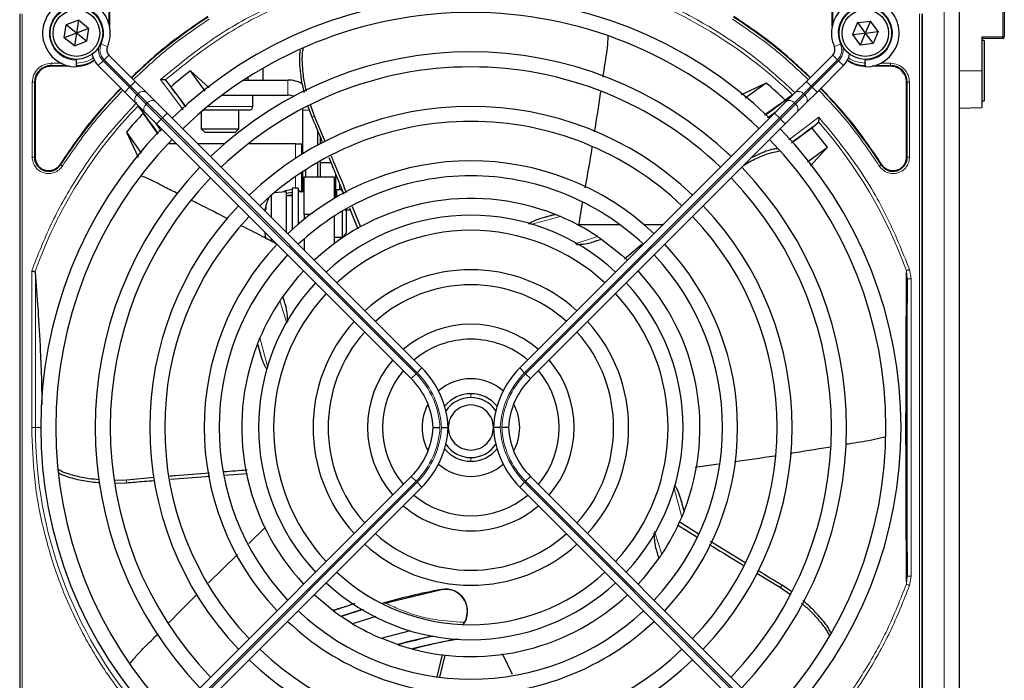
# Model space of a CAD drawing. Header units: millimetres. Extents: x 5 to 418, y 2 to 292.
# Tile 45 of 74: x 89 to 111, y 226 to 241. Entities that reach past the tile are written whole.
import ezdxf

# ---------------------------------------------------------------- set-up
doc = ezdxf.new("R2010")
doc.units = ezdxf.units.MM

msp = doc.modelspace()

# ---------------------------------------------------------------- linework, layer by layer
at = {"color": 7, "linetype": 'Continuous', "lineweight": 18}
for p, q in [((111.0213, 240.3616), (111.0213, 242.0461)), ((109.7201, 221.6132), (109.7201, 241.7799)), ((91.1893, 240.6594), (91.1893, 241.0049)), ((107.251, 241.0049), (107.251, 240.6594)), ((89.2171, 240.8716), (89.2171, 222.5216)), ((89.2669, 240.8716), (89.2669, 222.5216)), ((109.1733, 222.5216), (109.1733, 240.8716)), ((109.2231, 222.5216), (109.2231, 240.8716)), ((110.5534, 240.3616), (111.0213, 240.3616)), ((111.0534, 240.3616), (111.0213, 240.3616)), ((91.0196, 240.2056), (91.157, 240.1454)), ((107.4206, 240.2056), (107.2832, 240.1454)), ((90.9561, 239.7249), (91.0621, 239.831)), ((91.6474, 239.2457), (91.0621, 239.831)), ((91.0857, 239.8545), (91.1918, 239.9606)), ((91.0857, 239.8545), (91.6709, 239.2693)), ((107.3545, 239.8545), (106.7693, 239.2693)), ((106.7928, 239.2457), (107.3781, 239.831)), ((107.3545, 239.8545), (107.2484, 239.9606)), ((107.4841, 239.7249), (107.3781, 239.831)), ((89.9118, 239.7274), (90.2572, 239.7274)), ((89.9118, 239.7274), (89.9118, 239.7124)), ((89.9119, 239.7773), (90.16, 239.7773)), ((108.183, 239.7274), (108.5284, 239.7274)), ((108.3087, 239.7773), (108.5283, 239.7773)), ((108.5284, 239.7124), (108.5284, 239.7274)), ((110.5534, 239.6132), (110.0534, 239.6132)), ((92.835, 238.7467), (92.3375, 239.4176)), ((95.1576, 239.0716), (95.1576, 239.4049)), ((89.4893, 237.6946), (89.4893, 239.3548)), ((89.5393, 237.6945), (89.5393, 239.3549)), ((89.5542, 239.3549), (89.5393, 239.3549)), ((91.5413, 239.1397), (91.6474, 239.2457)), ((91.6709, 239.2693), (91.6474, 239.2457)), ((91.814, 239.0791), (91.6474, 239.2457)), ((91.6709, 239.2693), (91.777, 239.3754)), ((91.6709, 239.2693), (91.8376, 239.1026)), ((106.7693, 239.2693), (106.6026, 239.1026)), ((106.6262, 239.0791), (106.7928, 239.2457)), ((106.7693, 239.2693), (106.6632, 239.3754)), ((106.7693, 239.2693), (106.7928, 239.2457)), ((106.8989, 239.1397), (106.7928, 239.2457)), ((108.886, 239.3549), (108.901, 239.3549)), ((108.901, 239.3549), (108.901, 237.6945)), ((108.9509, 239.3549), (108.9509, 237.6946)), ((91.814, 239.0791), (91.8376, 239.1026)), ((92.0194, 238.8737), (91.814, 239.0791)), ((91.8376, 239.1026), (92.043, 238.8973)), ((106.6026, 239.1026), (106.3972, 238.8973)), ((106.4208, 238.8737), (106.6262, 239.0791)), ((106.6262, 239.0791), (106.6026, 239.1026)), ((92.043, 238.8973), (92.0194, 238.8737)), ((92.3527, 238.5404), (92.0194, 238.8737)), ((92.043, 238.8973), (92.3763, 238.5639)), ((93.4596, 238.8216), (93.3868, 238.8216)), ((94.3826, 238.8216), (93.4596, 238.8216)), ((95.4909, 238.7382), (95.6377, 238.7382)), ((106.3972, 238.8973), (106.0639, 238.5639)), ((106.0875, 238.5404), (106.4208, 238.8737)), ((106.3972, 238.8973), (106.4208, 238.8737)), ((92.2467, 238.4343), (92.3527, 238.5404)), ((92.3527, 238.5404), (92.3763, 238.5639)), ((98.0047, 232.8884), (92.3527, 238.5404)), ((92.3763, 238.5639), (92.4824, 238.67)), ((92.3763, 238.5639), (98.0283, 232.912)), ((95.75, 238.6041), (95.6925, 238.5849)), ((106.0639, 238.5639), (100.412, 232.912)), ((100.4355, 232.8884), (106.0875, 238.5404)), ((106.0133, 238.7255), (105.7977, 238.5674)), ((106.0639, 238.5639), (105.9578, 238.67)), ((106.0875, 238.5404), (106.0639, 238.5639)), ((106.1935, 238.4343), (106.0875, 238.5404)), ((106.2702, 238.0817), (106.9411, 238.5791)), ((92.1912, 238.4898), (92.3493, 238.2742)), ((95.3284, 237.6649), (95.3284, 237.9882)), ((89.5542, 237.6945), (89.5393, 237.6945)), ((108.886, 237.6945), (108.901, 237.6945)), ((90.1054, 237.5332), (90.118, 237.5251)), ((108.3222, 237.5251), (108.3348, 237.5332)), ((95.3284, 237.0049), (95.3284, 237.2627)), ((96.3045, 236.9799), (96.3045, 237.113)), ((96.3387, 237.0305), (96.3387, 236.9664)), ((96.3784, 236.9291), (96.3784, 236.8861)), ((101.2076, 236.3743), (100.5422, 236.1976)), ((96.3534, 235.9216), (96.3534, 235.8934)), ((101.5334, 235.775), (102.0292, 235.9322)), ((89.4774, 231.6966), (89.4774, 235.1699)), ((89.5604, 235.1412), (89.5604, 231.6966)), ((108.8805, 235.1739), (108.902, 234.9976)), ((108.9522, 235.1995), (108.9853, 234.9976)), ((108.902, 234.9976), (108.902, 228.3955)), ((108.9853, 234.9976), (108.9853, 228.3955)), ((95.1402, 234.0145), (94.9845, 234.5056)), ((94.5424, 233.684), (94.7172, 233.0257)), ((97.8986, 232.7823), (98.0047, 232.8884)), ((98.0283, 232.912), (98.1343, 233.018)), ((100.412, 232.912), (100.3059, 233.018)), ((100.5416, 232.7823), (100.4355, 232.8884)), ((99.2201, 232.4466), (99.2201, 232.3632)), ((89.4774, 231.6966), (89.5604, 231.6966)), ((89.5604, 231.6966), (89.6784, 231.6966)), ((99.2201, 231.0299), (99.2201, 230.9466)), ((91.5788, 230.4702), (91.5782, 230.5308)), ((92.3527, 224.8528), (98.0047, 230.5047)), ((98.0283, 230.4811), (92.3763, 224.8292)), ((97.8986, 230.6108), (98.0047, 230.5047)), ((98.0283, 230.4811), (98.1343, 230.3751)), ((100.412, 230.4811), (100.3059, 230.3751)), ((100.412, 230.4811), (106.0639, 224.8292)), ((100.5416, 230.6108), (100.4355, 230.5047)), ((106.0875, 224.8528), (100.4355, 230.5047)), ((103.8979, 229.7091), (103.7196, 230.3806)), ((103.2973, 229.3872), (103.4557, 228.8875)), ((108.902, 228.3955), (108.8806, 228.2197)), ((108.9853, 228.3955), (108.9524, 228.1942)), ((98.5668, 228.0992), (98.5659, 228.1043)), ((106.0877, 228.1479), (106.1229, 228.1972))]:
    msp.add_line(p, q, dxfattribs=at)
at = {"color": 7, "linetype": 'Continuous', "lineweight": 25}
for p, q in [((111.0534, 242.0461), (111.0534, 240.3616)), ((110.0534, 241.7799), (110.0534, 221.6132)), ((91.2042, 241.0049), (91.2042, 240.6)), ((107.236, 240.6), (107.236, 241.0049)), ((89.2118, 240.8716), (89.2118, 222.5216)), ((90.5153, 240.7317), (90.2458, 240.6283)), ((90.5153, 240.7317), (90.4701, 240.4466)), ((90.7396, 240.55), (90.5153, 240.7317)), ((107.7985, 240.6787), (108.0853, 240.7112)), ((108.0853, 240.7112), (107.9701, 240.4466)), ((108.2569, 240.4791), (108.0853, 240.7112)), ((109.2284, 240.8716), (109.2284, 222.5216)), ((90.2006, 240.3432), (90.2458, 240.6283)), ((90.4701, 240.4466), (90.2458, 240.6283)), ((90.7396, 240.55), (90.4701, 240.4466)), ((90.7396, 240.55), (90.6944, 240.2648)), ((107.7985, 240.6787), (107.6833, 240.414)), ((107.7985, 240.6787), (107.9701, 240.4466)), ((107.9701, 240.4466), (108.2569, 240.4791)), ((108.2569, 240.4791), (108.1417, 240.2144)), ((90.4701, 240.4466), (90.2006, 240.3432)), ((90.4249, 240.1614), (90.2006, 240.3432)), ((90.4701, 240.4466), (90.4249, 240.1614)), ((90.4249, 240.1614), (90.6944, 240.2648)), ((90.6944, 240.2648), (90.4701, 240.4466)), ((107.6833, 240.414), (107.9701, 240.4466)), ((107.6833, 240.414), (107.8549, 240.1819)), ((107.9701, 240.4466), (107.8549, 240.1819)), ((107.9701, 240.4466), (108.1417, 240.2144)), ((110.5534, 240.3616), (110.5534, 239.6132)), ((111.0201, 240.3283), (110.5534, 240.3283)), ((110.6034, 240.2799), (110.5534, 240.2799)), ((110.6034, 240.2799), (110.6034, 238.9466)), ((108.1417, 240.2144), (107.8549, 240.1819)), ((90.4701, 239.8632), (90.4701, 239.8466)), ((90.4701, 239.6966), (90.4701, 239.8466)), ((91.777, 239.3754), (91.1918, 239.9606)), ((106.6632, 239.3754), (107.2484, 239.9606)), ((107.9701, 239.8632), (107.9701, 239.8466)), ((107.9701, 239.6966), (107.9701, 239.8466)), ((90.3167, 239.7124), (89.9118, 239.7124)), ((90.9561, 239.7249), (91.5413, 239.1397)), ((93.412, 239.2291), (92.9979, 239.6098)), ((93.326, 239.162), (92.9979, 239.6098)), ((94.6064, 239.6657), (94.6064, 239.4049)), ((107.4841, 239.7249), (106.8989, 239.1397)), ((108.5284, 239.7124), (108.1235, 239.7124)), ((110.5534, 239.6132), (110.5534, 238.7973)), ((92.4557, 239.4012), (92.4415, 239.4079)), ((92.5745, 239.2578), (92.4557, 239.4012)), ((94.1827, 239.4049), (95.1576, 239.4049)), ((94.2709, 239.4618), (94.2709, 239.4049)), ((89.5542, 239.3549), (89.5542, 237.6945)), ((92.0187, 239.1337), (91.777, 239.3754)), ((92.9029, 238.8076), (92.5745, 239.2578)), ((105.774, 239.3374), (105.2179, 239.079)), ((105.774, 239.3374), (105.3057, 239.0068)), ((106.4215, 239.1337), (106.6632, 239.3754)), ((108.886, 237.6945), (108.886, 239.3549)), ((91.5413, 239.1397), (91.783, 238.898)), ((92.224, 238.9283), (92.0187, 239.1337)), ((93.7062, 239.0716), (95.1576, 239.0716)), ((94.3826, 238.8216), (94.3826, 239.0716)), ((105.7305, 238.6311), (106.1893, 238.9606)), ((106.3451, 239.069), (106.1893, 238.9606)), ((106.2162, 238.9283), (106.4215, 239.1337)), ((106.8989, 239.1397), (106.6572, 238.898)), ((91.783, 238.898), (91.9883, 238.6926)), ((91.8477, 238.8215), (91.9561, 238.6658)), ((92.4824, 238.67), (92.224, 238.9283)), ((93.4824, 238.7382), (93.2864, 238.7382)), ((94.2993, 238.7382), (93.4824, 238.7382)), ((94.0743, 238.3216), (94.0743, 238.7382)), ((95.4909, 238.7382), (95.4891, 238.7732)), ((95.4909, 237.7677), (95.4909, 238.7382)), ((95.6053, 238.829), (95.6925, 238.5849)), ((95.7499, 238.6041), (95.6625, 238.8525)), ((105.9578, 238.67), (106.2162, 238.9283)), ((106.6572, 238.898), (106.4519, 238.6926)), ((110.0534, 238.7799), (110.5534, 238.7973)), ((110.5534, 238.9466), (110.6034, 238.9466)), ((92.2856, 238.207), (91.9561, 238.6658)), ((91.9883, 238.6926), (92.2467, 238.4343)), ((98.1343, 233.018), (92.4824, 238.67)), ((93.2409, 238.6996), (93.2409, 238.3216)), ((95.9889, 238.0413), (95.7499, 238.6041)), ((100.3059, 233.018), (105.9578, 238.67)), ((106.4519, 238.6926), (106.1935, 238.4343)), ((92.2467, 238.4343), (97.8986, 232.7823)), ((93.2409, 238.3216), (93.3243, 238.2382)), ((93.2409, 238.3216), (93.3365, 238.3216)), ((93.3365, 238.3216), (94.0743, 238.3216)), ((93.9909, 238.2382), (94.0743, 238.3216)), ((106.1935, 238.4343), (100.5416, 232.7823)), ((106.3311, 238.0137), (106.7813, 238.3421)), ((106.7813, 238.3421), (106.9248, 238.4609)), ((107.1334, 237.9188), (106.7813, 238.3421)), ((106.9248, 238.4609), (106.9315, 238.4752)), ((91.5792, 238.2504), (91.8377, 237.6943)), ((91.5792, 238.2504), (91.9099, 237.7821)), ((93.4007, 238.2382), (93.3243, 238.2382)), ((93.9909, 238.2382), (93.4007, 238.2382)), ((95.8243, 237.9603), (95.8243, 238.273)), ((95.8826, 237.9915), (95.8826, 238.1333)), ((92.6927, 237.9882), (92.4964, 237.9882)), ((93.7557, 237.9882), (93.1641, 237.9882)), ((95.3284, 237.9882), (94.279, 237.9882)), ((95.3284, 237.9882), (95.4701, 237.9882)), ((95.4701, 237.7549), (95.4701, 237.9882)), ((106.6855, 237.5907), (107.1334, 237.9188)), ((106.7527, 237.5046), (107.1334, 237.9188)), ((96.0678, 237.6861), (96.4051, 236.8717)), ((95.8243, 237.2549), (95.8243, 237.5783)), ((95.8826, 237.2549), (95.8826, 237.6116)), ((96.1153, 237.5716), (95.8826, 237.5716)), ((95.4701, 236.9216), (95.4701, 237.3591)), ((95.4909, 236.9216), (95.4909, 237.3728)), ((95.5201, 237.2549), (96.1868, 237.2549)), ((95.5201, 236.4216), (95.5201, 237.2549)), ((95.5576, 237.2549), (95.5576, 237.4161)), ((96.1868, 237.2549), (96.1868, 236.7765)), ((96.2159, 237.3285), (96.2159, 236.7938)), ((95.3868, 237.0049), (95.2534, 237.0049)), ((95.2534, 237.0049), (95.2534, 236.0866)), ((95.3868, 237.0049), (95.3868, 236.2035)), ((94.7868, 236.8417), (94.7868, 236.3656)), ((95.1201, 236.9216), (94.8576, 236.9019)), ((95.1201, 236.9216), (95.1201, 236.0323)), ((95.2534, 236.9103), (95.1201, 236.8846)), ((95.2534, 236.8382), (95.1201, 236.8382)), ((95.2534, 236.8606), (95.138, 236.8382)), ((95.5201, 236.9216), (95.3868, 236.9216)), ((96.2159, 236.9799), (96.3045, 236.9799)), ((96.2368, 236.9799), (96.2368, 236.806)), ((96.3387, 236.9664), (96.3832, 236.9246)), ((96.5304, 236.5641), (96.714, 236.108)), ((96.7809, 236.1385), (96.5923, 236.5943)), ((101.6924, 236.6781), (101.6055, 236.1735)), ((95.5201, 236.4216), (95.5201, 236.3136)), ((95.659, 236.4216), (95.5201, 236.4216)), ((96.1868, 236.384), (96.1868, 235.7746)), ((96.3701, 235.9216), (96.3701, 236.4977)), ((96.4534, 236.5049), (96.4272, 236.5311)), ((96.5475, 236.5216), (96.4368, 236.5216)), ((96.4534, 236.5049), (96.4534, 236.0049)), ((101.0737, 236.429), (101.0835, 236.4251)), ((101.6105, 236.2025), (102.5171, 236.2025)), ((103.0546, 236.2025), (103.4903, 236.2025)), ((94.6646, 235.9216), (94.6201, 235.9216)), ((94.7868, 235.8942), (94.7868, 235.8271)), ((96.1868, 235.9216), (96.3701, 235.9216)), ((96.3701, 235.9216), (96.4534, 236.0049)), ((95.5201, 235.8779), (95.5201, 235.6323)), ((102.1156, 235.8735), (102.1222, 235.869)), ((103.0155, 235.7565), (102.6267, 235.431)), ((95.0431, 234.5921), (95.0477, 234.5987)), ((94.4877, 233.5501), (94.4916, 233.56)), ((89.2118, 230.9917), (89.2118, 222.5216)), ((104.7157, 230.8837), (104.1989, 230.809)), ((109.2284, 222.5216), (109.2284, 230.9917)), ((93.749, 230.6419), (94.2686, 230.6776)), ((91.5782, 230.5308), (91.3301, 230.5248)), ((91.3416, 230.4634), (91.5788, 230.4702)), ((92.1932, 230.5846), (91.5782, 230.5308)), ((97.8986, 230.6108), (92.2467, 224.9588)), ((92.5555, 230.5499), (93.4296, 230.6187)), ((100.5416, 230.6108), (106.1935, 224.9588)), ((92.4824, 224.7231), (98.1343, 230.3751)), ((105.9578, 224.7231), (100.3059, 230.3751)), ((103.9525, 229.843), (103.9487, 229.8331)), ((104.2614, 229.337), (103.8398, 229.6011)), ((94.2942, 229.1219), (94.6659, 229.4836)), ((103.8049, 229.5364), (104.236, 229.272)), ((105.3054, 228.6949), (104.5391, 229.1646)), ((93.4004, 228.2521), (94.0422, 228.8766)), ((103.3971, 228.801), (103.3925, 228.7945)), ((105.5609, 228.4644), (106.0877, 228.1479)), ((98.5668, 228.0992), (97.3105, 227.7922)), ((106.0877, 228.1479), (106.3103, 227.9943)), ((106.3369, 228.051), (106.1229, 228.1972)), ((96.1618, 227.6372), (95.746, 227.9868)), ((96.1693, 227.6315), (96.1618, 227.6372)), ((96.8291, 227.6616), (96.3433, 227.5066)), ((96.3433, 227.5066), (96.335, 227.5124)), ((96.5952, 227.3444), (96.3433, 227.5066)), ((97.1097, 227.5012), (96.5952, 227.3444)), ((97.2296, 227.0201), (97.8821, 227.192)), ((97.5957, 226.8807), (97.2296, 227.0201)), ((97.6096, 226.876), (97.5957, 226.8807)), ((97.9323, 226.7799), (97.9166, 226.7841)), ((98.5804, 226.6604), (98.462, 226.1681)), ((98.5306, 226.1598), (98.6527, 226.647)), ((100.1448, 226.2197), (99.9192, 226.6777))]:
    msp.add_line(p, q, dxfattribs=at)
at = {"color": 7, "linetype": 'Continuous', "lineweight": 25, "flags": 128}
for points in [[(95.2534, 236.9768), (95.1088, 236.9467), (95.0495, 236.9163)], [(95.4701, 236.9187), (95.4147, 236.9467), (95.3868, 236.957)], [(94.6593, 236.493), (94.6653, 236.515), (94.673, 236.5411)], [(102.1222, 235.869), (102.5679, 235.5206), (102.6942, 235.4063)], [(95.0477, 234.5987), (95.396, 235.0444), (95.5103, 235.1706)], [(103.3925, 228.7945), (103.0459, 228.3507), (102.9299, 228.2225)], [(96.335, 227.5124), (96.609, 227.6032), (96.7939, 227.6615)]]:
    msp.add_lwpolyline(points, dxfattribs=at)
at = {"color": 7, "linetype": 'Continuous', "lineweight": 25}
for centre, radius in [((90.4701, 240.4466), 0.5833), ((90.4701, 240.4466), 0.5167), ((107.9701, 240.4466), 0.5833), ((107.9701, 240.4466), 0.5167)]:
    msp.add_circle(centre, radius, dxfattribs=at)
at = {"color": 7, "linetype": 'Continuous', "lineweight": 18}
for centre, radius, start, end in [((99.2201, 231.6966), 10.2672, 45.92524, 70.20345), ((90.4701, 240.4466), 0.6, 336.32369, 270), ((107.9701, 240.4466), 0.6, 270, 203.67631), ((110.7816, 240.3533), 0.2398, 354.01335, 1.98909), ((91.3096, 240.0784), 0.35, 170.36291, 225), ((91.3096, 240.0784), 0.3167, 156.32369, 225), ((107.1306, 240.0784), 0.3167, 315, 23.67631), ((107.1306, 240.0784), 0.35, 315, 9.63709), ((91.8945, 238.9721), 0.1339, 126.95053, 213.57825), ((91.9446, 239.0221), 0.1339, 56.42175, 143.04947), ((92.15, 238.8168), 0.1339, 56.42175, 143.04947), ((106.2902, 238.8168), 0.1339, 36.95053, 123.57825), ((106.4956, 239.0221), 0.1339, 36.95053, 123.57825), ((106.5457, 238.9721), 0.1339, 326.42175, 53.04947), ((99.2201, 231.6966), 10.2672, 135.92524, 160.30502), ((92.0999, 238.7667), 0.1339, 126.95053, 213.57825), ((106.3403, 238.7667), 0.1339, 326.42175, 53.04947), ((99.2201, 231.6966), 10.2672, 19.79676, 41.31692), ((96.7259, 251.6546), 16.676, 288.00213, 288.8569), ((79.2621, 229.2023), 16.676, 18.00213, 18.8569), ((96.7201, 231.6038), 1.8167, 2.92572, 45), ((96.7201, 231.6038), 1.85, 2.87296, 45), ((101.7201, 231.6038), 1.85, 135, 177.12704), ((101.7201, 231.6038), 1.8167, 135, 177.07428), ((99.2201, 231.6966), 9.6597, 180, 220.62439), ((96.7201, 231.7893), 1.8167, 315, 357.07428), ((96.7201, 231.7893), 1.85, 315, 357.12704), ((101.7201, 231.7893), 1.85, 182.87296, 225), ((101.7201, 231.7893), 1.8167, 182.92572, 225), ((119.1781, 234.1908), 16.676, 198.00213, 198.8569)]:
    msp.add_arc(centre, radius, start, end, dxfattribs=at)
at = {"color": 7, "linetype": 'Continuous', "lineweight": 25}
for centre, radius, start, end in [((90.4701, 240.4466), 0.75, 336.32369, 270), ((99.2201, 231.6966), 9.5417, 46.00085, 133.99915), ((107.9701, 240.4466), 0.75, 270, 203.67631), ((99.2201, 231.6966), 10.8083, 122.63367, 134.11645), ((99.2201, 231.6966), 9.2083, 90, 133.96292), ((99.2201, 231.6966), 9.2083, 46.03708, 90), ((99.2201, 231.6966), 10.8083, 45.88355, 57.36633), ((111.0201, 240.3616), 0.0333, 270, 0), ((91.3096, 240.0784), 0.1667, 156.32369, 225), ((107.1306, 240.0784), 0.1667, 315, 23.67631), ((90.4618, 240.4549), 0.7275, 270, 303.67329), ((91.3096, 240.0784), 0.5, 191.42049, 225), ((99.2201, 231.6966), 8.3333, 46.14599, 133.85401), ((107.1306, 240.0784), 0.5, 315, 348.57951), ((107.9784, 240.4549), 0.7275, 236.32671, 270), ((89.9118, 239.3549), 0.3725, 90, 180), ((99.2201, 231.6966), 10.0666, 128.17818, 131.31225), ((99.2201, 231.6966), 8, 90, 133.80625), ((99.2201, 231.6966), 8, 46.19375, 90), ((108.5284, 239.3549), 0.3725, 0, 90), ((79.2621, 229.2023), 16.676, 35.2521, 37.70462), ((95.1576, 238.7382), 0.6667, 60.55387, 90), ((99.2201, 231.6966), 10.8083, 135.88355, 147.36633), ((99.2201, 231.6966), 10.0666, 46.18656, 49.37912), ((99.2201, 231.6966), 10.8083, 32.63367, 44.11645), ((95.1576, 238.7382), 0.3333, 66.75318, 90), ((96.7259, 251.6546), 15.8406, 304.77699, 307.39093), ((79.2621, 229.2023), 15.8406, 34.77699, 37.39093), ((94.2993, 238.8216), 0.0833, 270, 0), ((99.2201, 231.6966), 7.125, 46.34037, 133.65963), ((99.2201, 231.6966), 10.0666, 136.18656, 139.37912), ((99.2201, 231.6966), 9.5417, 136.00085, 223.99915), ((99.2201, 231.6966), 6.7917, 90, 133.59383), ((99.2201, 231.6966), 6.7917, 46.40617, 90), ((99.2201, 231.6966), 9.5417, 316.00085, 43.99915), ((96.7259, 251.6546), 16.676, 305.2521, 307.70462), ((99.2201, 231.6966), 9.2083, 136.03708, 223.96292), ((99.2201, 231.6966), 9.2083, 316.03708, 43.96292), ((89.8534, 237.6945), 0.3142, 180, 327.36633), ((108.5868, 237.6945), 0.3142, 212.63367, 360), ((99.2201, 231.6966), 8.3333, 136.14599, 223.85401), ((99.2201, 231.6966), 5.9167, 46.61418, 133.38582), ((99.2201, 231.6966), 8.3333, 316.14599, 43.85401), ((99.2201, 231.6966), 8, 136.19375, 223.80625), ((99.2201, 231.6966), 5.5833, 90, 133.28942), ((99.2201, 231.6966), 5.5833, 46.71058, 90), ((99.2201, 231.6966), 8, 316.19375, 43.80625), ((95.9555, 236.2549), 1.3333, 155.87653, 169.13393), ((99.2201, 231.6966), 5.0825, 68.61111, 133.12079), ((96.3045, 236.9299), 0.05, 46.84761, 90), ((99.2201, 231.6966), 7.125, 136.34037, 223.65963), ((95.5567, 236.2971), 0.9321, 161.44893, 167.14761), ((95.0174, 236.5674), 0.3454, 175.64305, 184.35695), ((99.2201, 231.6966), 7.125, 316.34037, 43.65963), ((99.2201, 231.6966), 6.7917, 136.40617, 223.59383), ((99.2201, 231.6966), 4.7083, 47.02859, 132.97141), ((96.7259, 251.6546), 15.8406, 284.73484, 285.96759), ((99.2201, 231.6966), 5.0825, 56.44769, 66.98022), ((99.2201, 231.6966), 6.7917, 316.40617, 43.59383), ((95.9555, 236.2549), 1.3333, 189.20642, 196.63216), ((99.2201, 231.6966), 4.375, 90, 132.81678), ((99.2201, 231.6966), 4.375, 47.18322, 90), ((99.2201, 231.6966), 5.9167, 136.61418, 223.38582), ((99.2201, 231.6966), 5.9167, 316.61418, 43.38582), ((99.2201, 231.6966), 5.5833, 136.71058, 223.28942), ((99.2201, 231.6966), 5.5833, 316.71058, 43.28942), ((99.2201, 231.6966), 3.5, 47.7294, 132.2706), ((99.2201, 231.6966), 5.0825, 338.61111, 43.12079), ((99.2201, 231.6966), 4.7083, 137.02859, 222.97141), ((99.2201, 231.6966), 3.1667, 90, 131.98304), ((99.2201, 231.6966), 3.1667, 48.01696, 90), ((99.2201, 231.6966), 4.7083, 317.02859, 42.97141), ((99.2201, 231.6966), 4.375, 137.18322, 222.81678), ((99.2201, 231.6966), 4.375, 317.18322, 42.81678), ((99.2201, 231.6966), 5.0825, 146.44769, 156.98022), ((99.2201, 231.6966), 3.5, 137.7294, 222.2706), ((99.2201, 231.6966), 2.2917, 49.17065, 130.82935), ((99.2201, 231.6966), 3.5, 317.7294, 42.2706), ((99.2201, 231.6966), 3.1667, 138.01696, 221.98304), ((99.2201, 231.6966), 3.1667, 318.01696, 41.98304), ((99.2201, 231.6966), 5.0825, 158.61111, 223.12079), ((79.2621, 229.2023), 15.8406, 14.73484, 15.96759), ((99.2201, 231.6966), 1.9583, 90, 130.11786), ((99.2201, 231.6966), 1.9583, 49.88214, 90), ((99.2201, 231.6966), 2.2917, 139.17065, 220.82935), ((99.2201, 231.6966), 2.2917, 319.17065, 40.82935), ((99.2201, 231.6966), 1.9583, 139.88214, 220.11786), ((96.7201, 231.6038), 2, 2.65732, 45), ((101.7201, 231.6038), 2, 135, 177.34268), ((99.2201, 231.6966), 1.9583, 319.88214, 40.11786), ((96.7201, 231.6038), 1.6667, 3.18929, 45), ((99.2201, 231.6966), 1.0833, 48.58903, 131.41097), ((101.7201, 231.6038), 1.6667, 135, 176.81071), ((99.2201, 231.6966), 0.75, 90, 140.86857), ((99.2201, 231.6966), 0.75, 39.13143, 90), ((99.2201, 231.6966), 1.0833, 151.29385, 208.70615), ((99.2201, 231.6966), 0.6667, 90, 146.2548), ((99.2201, 231.6966), 0.6667, 33.7452, 90), ((99.2201, 231.6966), 1.0833, 331.29385, 28.70615), ((96.7201, 231.7893), 1.6667, 315, 356.81071), ((96.7201, 231.7893), 2, 315, 357.34268), ((101.7201, 231.7893), 2, 182.65732, 225), ((101.7201, 231.7893), 1.6667, 183.18929, 225), ((99.2201, 231.6966), 0.6667, 213.7452, 270), ((99.2201, 231.6966), 0.6667, 270, 326.2548), ((99.2201, 231.6966), 0.75, 219.13143, 320.86857), ((99.2201, 231.6966), 1.0833, 228.58903, 270), ((99.2201, 231.6966), 1.0833, 270, 311.41097), ((99.2201, 231.6966), 1.9583, 229.88214, 310.11786), ((119.1781, 234.1908), 15.8406, 194.73484, 195.96759), ((99.2201, 231.6966), 2.2917, 229.17065, 270), ((99.2201, 231.6966), 2.2917, 270, 310.82935), ((99.2201, 231.6966), 5.0825, 326.44769, 336.98022), ((99.2201, 231.6966), 3.1667, 228.01696, 311.98304), ((99.2201, 231.6966), 3.5, 227.7294, 270), ((99.2201, 231.6966), 3.5, 270, 312.2706), ((99.2201, 231.6966), 4.375, 227.18322, 312.81678), ((99.2201, 231.6966), 4.7083, 227.02859, 270), ((99.2201, 231.6966), 4.7083, 270, 312.97141), ((101.7143, 211.7385), 16.6659, 100.88967, 105.56108), ((98.6586, 227.6223), 0.4909, 322.71206, 100.88967), ((99.2201, 231.6966), 5.0825, 255.32235, 313.12079), ((99.2201, 231.6966), 5.5833, 226.71058, 313.28942), ((101.7143, 211.7385), 16.8325, 107.65463, 109.2337), ((99.2201, 231.6966), 5.0825, 233.11197, 235.41226), ((99.2201, 231.6966), 5.9167, 226.61418, 270), ((99.2201, 231.6966), 5.9167, 270, 313.38582), ((99.2201, 231.6966), 5.0825, 238.90506, 246.94357), ((101.7143, 211.7385), 15.6923, 102.34899, 105.21644), ((101.7143, 211.7385), 15.6841, 102.27781, 105.17181), ((101.7143, 211.7385), 15.5175, 100.44251, 104.16656), ((99.2201, 231.6966), 6.7917, 226.40617, 313.59383), ((99.2201, 231.6966), 5.0825, 251.52584, 255.13904), ((99.2201, 231.6966), 7.125, 226.34037, 270), ((99.2201, 231.6966), 7.125, 270, 313.65963)]:
    msp.add_arc(centre, radius, start, end, dxfattribs=at)
at = {"color": 7, "linetype": 'Continuous', "lineweight": 18}
for points, knots in [([(95.717, 241.4286), (95.3094, 241.264), (94.4937, 240.9348), (93.355, 240.2572), (92.6766, 239.6973), (92.3375, 239.4176)], [0, 0, 0, 0, 0.3332246, 0.6667857, 1, 1, 1, 1]), ([(92.4415, 239.4079), (92.7737, 239.6786), (93.4382, 240.2199), (94.5502, 240.8764), (95.3452, 241.1967), (95.7426, 241.3569)], [0, 0, 0, 0, 0.33333336, 0.6666667, 1, 1, 1, 1]), ([(106.412, 239.1242), (106.1606, 239.3566), (105.6346, 239.8427), (104.7378, 240.4655), (103.7623, 241.018), (103.0689, 241.292), (102.7232, 241.4286)], [0, 0, 0, 0, 0.23421916, 0.48997671, 0.74573426, 1, 1, 1, 1]), ([(93.4184, 240.7566), (93.0983, 240.5401), (92.5023, 240.1372), (91.9791, 239.6437), (91.737, 239.4154)], [0, 0, 0, 0, 0.5371744, 1, 1, 1, 1]), ([(106.7032, 239.4154), (106.4611, 239.6437), (105.9379, 240.1372), (105.3419, 240.5401), (105.0218, 240.7566)], [0, 0, 0, 0, 0.4628256, 1, 1, 1, 1]), ([(90.4618, 239.7773), (90.5463, 239.7873), (90.6762, 239.8027), (90.8017, 239.8621), (90.841, 239.8946), (90.8451, 239.898)], [0, 0, 0, 0, 0.62416758, 0.96016768, 1, 1, 1, 1]), ([(107.5951, 239.898), (107.5993, 239.8946), (107.6385, 239.8621), (107.7641, 239.8027), (107.894, 239.7873), (107.9785, 239.7773)], [0, 0, 0, 0, 0.039961, 0.3759161, 1, 1, 1, 1]), ([(108.5283, 239.7773), (108.5837, 239.771), (108.6944, 239.7583), (108.8341, 239.6606), (108.9318, 239.521), (108.9445, 239.4102), (108.9509, 239.3549)], [0, 0, 0, 0, 0.2499998, 0.4999995, 0.7499998, 1, 1, 1, 1]), ([(91.5013, 239.1797), (91.2729, 238.9375), (90.7795, 238.4144), (90.3765, 237.8184), (90.1601, 237.4982)], [0, 0, 0, 0, 0.4628256, 1, 1, 1, 1]), ([(108.2801, 237.4982), (108.0637, 237.8184), (107.6607, 238.4144), (107.1673, 238.9375), (106.9389, 239.1797)], [0, 0, 0, 0, 0.5371744, 1, 1, 1, 1]), ([(108.9509, 239.3549), (108.9446, 239.3549), (108.9319, 239.3549), (108.9157, 239.3549), (108.9041, 239.3549), (108.902, 239.3549), (108.901, 239.3549)], [0, 0, 0, 0, 0.2499974, 0.4999983, 0.7499991, 1, 1, 1, 1]), ([(89.4774, 235.1699), (89.614, 235.5184), (89.888, 236.2175), (90.4425, 237.201), (91.074, 238.1121), (91.5697, 238.6483), (91.8098, 238.9081)], [0, 0, 0, 0, 0.2527194, 0.5069427, 0.7611661, 1, 1, 1, 1]), ([(106.9411, 238.5791), (107.2209, 238.2401), (107.7808, 237.5617), (108.4584, 236.4228), (108.7876, 235.6071), (108.9522, 235.1995)], [0, 0, 0, 0, 0.3332143, 0.6667754, 1, 1, 1, 1]), ([(90.1601, 237.4982), (90.1367, 237.4681), (90.0886, 237.4063), (89.9831, 237.3476), (89.866, 237.3243), (89.7495, 237.3394), (89.6432, 237.3895), (89.5572, 237.4722), (89.4999, 237.5786), (89.4928, 237.6566), (89.4893, 237.6946)], [0, 0, 0, 0, 0.1217127, 0.2499999, 0.378287, 0.4999997, 0.6217125, 0.7499999, 0.8782872, 1, 1, 1, 1]), ([(108.9509, 237.6946), (108.9474, 237.6566), (108.9403, 237.5786), (108.8831, 237.4722), (108.797, 237.3895), (108.6907, 237.3394), (108.5742, 237.3243), (108.4571, 237.3476), (108.3516, 237.4063), (108.3035, 237.4681), (108.2801, 237.4982)], [0, 0, 0, 0, 0.1217125, 0.2499998, 0.3782872, 0.4999997, 0.6217122, 0.7499998, 0.8782874, 1, 1, 1, 1]), ([(90.1601, 237.4982), (90.1548, 237.5017), (90.1441, 237.5085), (90.1305, 237.5172), (90.1206, 237.5235), (90.1189, 237.5246), (90.118, 237.5251)], [0, 0, 0, 0, 0.25, 0.5, 0.75, 1, 1, 1, 1]), ([(108.2801, 237.4982), (108.2854, 237.5017), (108.2961, 237.5085), (108.3097, 237.5172), (108.3196, 237.5235), (108.3213, 237.5246), (108.3222, 237.5251)], [0, 0, 0, 0, 0.2499911, 0.4999941, 0.749997, 1, 1, 1, 1]), ([(108.8805, 235.1739), (108.8789, 234.9713), (108.876, 234.5895), (108.8714, 234.0022), (108.8692, 233.5279), (108.8668, 233.1612), (108.8659, 232.8889), (108.8669, 232.5379), (108.8657, 232.1078), (108.8632, 231.5528), (108.868, 230.9659), (108.8653, 230.3777), (108.8702, 229.7353), (108.8735, 229.0055), (108.8782, 228.4904), (108.8806, 228.2197)], [0, 0, 0, 0, 0.0992266, 0.1869854, 0.2680266, 0.3050007, 0.3411624, 0.3801061, 0.4467472, 0.5120558, 0.5978149, 0.6780584, 0.7487781, 0.8679482, 1, 1, 1, 1]), ([(108.8805, 235.1739), (108.8841, 235.1752), (108.8914, 235.1778), (108.9089, 235.184), (108.9296, 235.1914), (108.9446, 235.1968), (108.9522, 235.1995)], [0, 0, 0, 0, 0.25, 0.5, 0.75, 1, 1, 1, 1]), ([(91.8218, 225.3574), (91.5841, 225.6545), (91.1066, 226.2515), (90.5277, 227.2494), (90.06, 228.3089), (89.7258, 229.4177), (89.5161, 230.5522), (89.4903, 231.3162), (89.4774, 231.6966)], [0, 0, 0, 0, 0.1653003, 0.3320617, 0.5, 0.6679268, 0.834694, 1, 1, 1, 1]), ([(108.8806, 228.2197), (108.7475, 227.8822), (108.4812, 227.2072), (107.9474, 226.257), (107.3294, 225.3593), (106.8407, 224.8229), (106.5964, 224.5547)], [0, 0, 0, 0, 0.25, 0.5, 0.75, 1, 1, 1, 1]), ([(108.9524, 228.1942), (108.8158, 227.8484), (108.5418, 227.1548), (107.9893, 226.1792), (107.3664, 225.2822), (106.8802, 224.7561), (106.6477, 224.5046)], [0, 0, 0, 0, 0.2542646, 0.5100216, 0.7657785, 1, 1, 1, 1]), ([(108.9524, 228.1942), (108.9468, 228.1962), (108.9362, 228.2), (108.9178, 228.2066), (108.9007, 228.2127), (108.8876, 228.2173), (108.8827, 228.219), (108.8806, 228.2197)], [0, 0, 0, 0, 0.1851978, 0.3532781, 0.6370716, 0.8527573, 1, 1, 1, 1]), ([(97.3369, 227.7987), (97.4323, 227.7536), (97.7805, 227.5888), (98.3637, 227.4184), (98.8577, 227.3894), (99.072, 227.3768)], [0, 0, 0, 0, 0.1759731, 0.6425035, 1, 1, 1, 1])]:
    msp.add_open_spline(points, degree=3, knots=knots, dxfattribs=at)
at = {"color": 7, "linetype": 'Continuous', "lineweight": 25}
for points, knots in [([(93.3835, 240.8113), (93.0605, 240.5928), (92.4606, 240.1872), (91.9341, 239.6905), (91.6911, 239.4613)], [0, 0, 0, 0, 0.5384941, 1, 1, 1, 1]), ([(106.7491, 239.4613), (106.5061, 239.6905), (105.9796, 240.1872), (105.3798, 240.5928), (105.0567, 240.8113)], [0, 0, 0, 0, 0.4615059, 1, 1, 1, 1]), ([(102.2617, 240.3753), (102.2561, 240.2934), (102.2389, 240.0398), (102.1848, 239.74), (102.1527, 239.52), (102.1454, 239.4702)], [0, 0, 0, 0, 0.2694316, 0.8343784, 1, 1, 1, 1]), ([(95.4372, 240.0712), (95.4316, 240.0423), (95.4052, 239.9059), (95.4285, 239.6378), (95.463, 239.3518), (95.5067, 239.1825), (95.52, 239.1309)], [0, 0, 0, 0, 0.0993349, 0.4683362, 0.8380654, 1, 1, 1, 1]), ([(95.5761, 239.1585), (95.557, 239.238), (95.5112, 239.4278), (95.4829, 239.7273), (95.4757, 239.9665), (95.4994, 240.0871), (95.5029, 240.1047)], [0, 0, 0, 0, 0.2494142, 0.5955254, 0.940844, 1, 1, 1, 1]), ([(90.4618, 239.7124), (90.5612, 239.7198), (90.7124, 239.731), (90.8307, 239.8216), (90.8711, 239.8526)], [0, 0, 0, 0, 0.6579201, 1, 1, 1, 1]), ([(107.5691, 239.8526), (107.6095, 239.8216), (107.7278, 239.731), (107.879, 239.7198), (107.9784, 239.7124)], [0, 0, 0, 0, 0.3420799, 1, 1, 1, 1]), ([(92.4415, 239.4079), (92.4366, 239.4084), (92.426, 239.4094), (92.4031, 239.4114), (92.3734, 239.4145), (92.3509, 239.4164), (92.3375, 239.4176)], [0, 0, 0, 0, 0.2042629, 0.4391303, 0.6662593, 1, 1, 1, 1]), ([(91.4554, 239.2256), (91.2261, 238.9826), (90.7294, 238.456), (90.3238, 237.8562), (90.1054, 237.5332)], [0, 0, 0, 0, 0.4615059, 1, 1, 1, 1]), ([(108.3348, 237.5332), (108.1164, 237.8562), (107.7108, 238.456), (107.2141, 238.9826), (106.9848, 239.2256)], [0, 0, 0, 0, 0.5384941, 1, 1, 1, 1]), ([(102.097, 239.1448), (102.0952, 239.1329), (102.0511, 238.8365), (102.004, 238.5405), (101.9587, 238.2564)], [0, 0, 0, 0, 0.0399577, 1, 1, 1, 1]), ([(95.6924, 238.5849), (95.7443, 238.4631), (95.8247, 238.274), (95.9031, 238.084), (95.9311, 238.0163)], [0, 0, 0, 0, 0.6439191, 1, 1, 1, 1]), ([(106.9411, 238.5791), (106.9398, 238.5657), (106.9377, 238.5432), (106.9353, 238.5134), (106.933, 238.4907), (106.9319, 238.4801), (106.9315, 238.4752)], [0, 0, 0, 0, 0.3361266, 0.5608644, 0.7960602, 1, 1, 1, 1]), ([(101.9054, 237.9146), (101.9049, 237.9115), (101.858, 237.6104), (101.8038, 237.3104), (101.7502, 237.0134)], [0, 0, 0, 0, 0.0101346, 1, 1, 1, 1]), ([(106.014, 237.882), (105.9856, 237.8785), (105.8485, 237.8613), (105.6497, 237.7813), (105.4858, 237.698), (105.4277, 237.6685)], [0, 0, 0, 0, 0.1445543, 0.6970817, 1, 1, 1, 1]), ([(96.4633, 236.9061), (96.3686, 237.1378), (96.2581, 237.4078), (96.1439, 237.6763), (96.1276, 237.7145)], [0, 0, 0, 0, 0.8577803, 1, 1, 1, 1]), ([(105.2792, 237.5199), (105.3196, 237.5445), (105.4571, 237.6278), (105.7034, 237.7317), (105.9253, 237.8124), (106.044, 237.8269), (106.0585, 237.8286)], [0, 0, 0, 0, 0.1633514, 0.5550352, 0.9458196, 1, 1, 1, 1]), ([(92.7173, 236.8868), (92.6194, 236.9343), (92.3947, 237.0433), (92.1381, 237.1896), (91.964, 237.2551), (91.922, 237.271)], [0, 0, 0, 0, 0.3695825, 0.8477724, 1, 1, 1, 1]), ([(93.8222, 236.3291), (93.6077, 236.4397), (93.3468, 236.5744), (93.0838, 236.7048), (93.0369, 236.728)], [0, 0, 0, 0, 0.82192748, 1, 1, 1, 1]), ([(100.4975, 236.2143), (100.4989, 236.2151), (100.5186, 236.2272), (100.5482, 236.2442), (100.631, 236.2906), (100.698, 236.3145), (100.7549, 236.3349)], [0, 0, 0, 0, 0.01586587, 0.235633, 0.35125738, 1, 1, 1, 1]), ([(100.7549, 236.3349), (100.8062, 236.349), (100.9015, 236.3752), (101.0041, 236.4055), (101.0633, 236.4242), (101.0703, 236.4274), (101.0737, 236.429)], [0, 0, 0, 0, 0.3307022, 0.6139144, 0.8132321, 1, 1, 1, 1]), ([(101.2076, 236.3743), (101.1884, 236.3824), (101.1549, 236.3965), (101.1188, 236.4111), (101.0997, 236.4187), (101.0906, 236.4223), (101.0849, 236.4246), (101.084, 236.4249), (101.0835, 236.4251)], [0, 0, 0, 0, 0.3633999, 0.6355937, 0.7425433, 0.8401304, 0.9217759, 1, 1, 1, 1]), ([(94.9313, 235.7577), (94.8456, 235.8035), (94.5836, 235.9434), (94.3184, 236.077), (94.14, 236.1668)], [0, 0, 0, 0, 0.327387, 1, 1, 1, 1]), ([(102.0292, 235.9322), (102.0412, 235.9242), (102.0639, 235.909), (102.0885, 235.8923), (102.1027, 235.8825), (102.11, 235.8775), (102.1146, 235.8743), (102.1153, 235.8738), (102.1156, 235.8735)], [0, 0, 0, 0, 0.2946555, 0.558446, 0.6795519, 0.7970431, 0.8989768, 1, 1, 1, 1]), ([(101.5621, 235.7562), (101.6137, 235.7588), (101.7246, 235.7643), (101.8256, 235.7842), (101.8796, 235.7949)], [0, 0, 0, 0, 0.4656162, 1, 1, 1, 1]), ([(102.1222, 235.869), (102.1182, 235.8683), (102.11, 235.8667), (102.0612, 235.852), (101.9855, 235.8283), (101.9159, 235.8063), (101.8796, 235.7949)], [0, 0, 0, 0, 0.222031, 0.4518514, 0.7146841, 1, 1, 1, 1]), ([(89.4774, 235.1699), (89.4868, 235.1683), (89.5028, 235.1656), (89.5247, 235.1617), (89.5422, 235.1587), (89.5499, 235.1574), (89.5536, 235.1567)], [0, 0, 0, 0, 0.2928137, 0.5029902, 0.7622823, 1, 1, 1, 1]), ([(89.5604, 235.1412), (89.5599, 235.1453), (89.5591, 235.1511), (89.5563, 235.1557), (89.5544, 235.1564), (89.5536, 235.1567)], [0, 0, 0, 0, 0.5518909, 0.7844787, 1, 1, 1, 1]), ([(89.7113, 232.2013), (89.7086, 232.3759), (89.7023, 232.7888), (89.6739, 233.506), (89.6271, 234.3281), (89.5828, 234.868), (89.5604, 235.1412)], [0, 0, 0, 0, 0.154893, 0.36625, 0.6792339, 1, 1, 1, 1]), ([(108.902, 234.9976), (108.8995, 234.8041), (108.8948, 234.4376), (108.8892, 233.8754), (108.8851, 233.3777), (108.8824, 232.9192), (108.8806, 232.4904), (108.8794, 232.0441), (108.8791, 231.5372), (108.8802, 230.999), (108.8825, 230.4454), (108.8863, 229.8416), (108.8926, 229.1446), (108.8987, 228.6565), (108.902, 228.3955)], [0, 0, 0, 0, 0.0996723, 0.1887309, 0.2688678, 0.3273434, 0.3895643, 0.4520047, 0.5145617, 0.5996547, 0.6762195, 0.7501682, 0.8664354, 1, 1, 1, 1]), ([(94.9845, 234.5056), (94.9925, 234.5176), (95.0076, 234.5404), (95.0244, 234.5649), (95.0342, 234.5792), (95.0392, 234.5865), (95.0424, 234.5911), (95.0429, 234.5918), (95.0431, 234.5921)], [0, 0, 0, 0, 0.29465551, 0.55844603, 0.67955191, 0.79704308, 0.89897682, 1, 1, 1, 1]), ([(95.0477, 234.5987), (95.0484, 234.5946), (95.0499, 234.5864), (95.0646, 234.5377), (95.0884, 234.462), (95.1103, 234.3923), (95.1218, 234.3561)], [0, 0, 0, 0, 0.222031, 0.4518514, 0.7146841, 1, 1, 1, 1]), ([(95.16, 234.0441), (95.1576, 234.0938), (95.1521, 234.2028), (95.1325, 234.3021), (95.1218, 234.3561)], [0, 0, 0, 0, 0.4563806, 1, 1, 1, 1]), ([(94.5818, 233.2313), (94.5677, 233.2827), (94.5415, 233.378), (94.5111, 233.4805), (94.4925, 233.5398), (94.4892, 233.5467), (94.4877, 233.5501)], [0, 0, 0, 0, 0.3307022, 0.6139144, 0.8132321, 1, 1, 1, 1]), ([(94.4916, 233.56), (94.4919, 233.561), (94.4927, 233.5629), (94.4981, 233.5765), (94.5084, 233.6023), (94.524, 233.6405), (94.5365, 233.6702), (94.5424, 233.684)], [0, 0, 0, 0, 0.1219236, 0.242905, 0.4347035, 0.7362806, 1, 1, 1, 1]), ([(94.6992, 232.9792), (94.6885, 232.9972), (94.6722, 233.025), (94.6262, 233.1074), (94.6022, 233.1745), (94.5818, 233.2313)], [0, 0, 0, 0, 0.2194905, 0.337599, 1, 1, 1, 1]), ([(98.3842, 231.6966), (98.3858, 231.6966), (98.3892, 231.6966), (98.415, 231.6966), (98.453, 231.6966), (98.4943, 231.6966), (98.5222, 231.6966), (98.5334, 231.6966), (98.5344, 231.6966)], [0, 0, 0, 0, 0.2142846, 0.4285638, 0.6430003, 0.8577462, 0.9866594, 1, 1, 1, 1]), ([(98.5678, 231.6966), (98.5688, 231.6966), (98.58, 231.6966), (98.6078, 231.6966), (98.6491, 231.6966), (98.6871, 231.6966), (98.713, 231.6966), (98.7163, 231.6966), (98.718, 231.6966)], [0, 0, 0, 0, 0.0134637, 0.1420894, 0.3567824, 0.5712534, 0.785625, 1, 1, 1, 1]), ([(99.8724, 231.6966), (99.8714, 231.6966), (99.8603, 231.6966), (99.8324, 231.6966), (99.7911, 231.6966), (99.7531, 231.6966), (99.7272, 231.6966), (99.7239, 231.6966), (99.7223, 231.6966)], [0, 0, 0, 0, 0.0134637, 0.1420894, 0.3567824, 0.5712534, 0.785625, 1, 1, 1, 1]), ([(100.056, 231.6966), (100.0544, 231.6966), (100.051, 231.6966), (100.0252, 231.6966), (99.9872, 231.6966), (99.9459, 231.6966), (99.918, 231.6966), (99.9069, 231.6966), (99.9058, 231.6966)], [0, 0, 0, 0, 0.2142846, 0.4285638, 0.6430003, 0.8577462, 0.9866594, 1, 1, 1, 1]), ([(108.4252, 231.4884), (108.3419, 231.4674), (108.0917, 231.4044), (107.7913, 231.3633), (107.5775, 231.3269), (107.5331, 231.3193)], [0, 0, 0, 0, 0.2835518, 0.8512977, 1, 1, 1, 1]), ([(107.179, 231.2598), (107.1718, 231.2586), (106.8795, 231.2095), (106.5866, 231.1634), (106.301, 231.1184)], [0, 0, 0, 0, 0.02469244, 1, 1, 1, 1]), ([(105.9794, 231.0667), (105.9711, 231.0654), (105.6671, 231.0164), (105.3619, 230.9747), (105.0651, 230.9342)], [0, 0, 0, 0, 0.0273413, 1, 1, 1, 1]), ([(90.9691, 230.5396), (90.8974, 230.5453), (90.7123, 230.5599), (90.4274, 230.624), (90.1935, 230.6929), (90.0826, 230.7551), (90.0635, 230.7659)], [0, 0, 0, 0, 0.2229805, 0.5752039, 0.9266147, 1, 1, 1, 1]), ([(90.0766, 230.6917), (90.1052, 230.6758), (90.2294, 230.6067), (90.4946, 230.5448), (90.7691, 230.4903), (90.9352, 230.4797), (90.9801, 230.4769)], [0, 0, 0, 0, 0.1121431, 0.4862989, 0.8611936, 1, 1, 1, 1]), ([(93.4192, 230.685), (93.1678, 230.6663), (92.876, 230.6446), (92.5846, 230.6189), (92.5443, 230.6154)], [0, 0, 0, 0, 0.8618512, 1, 1, 1, 1]), ([(94.2557, 230.7504), (94.2533, 230.7502), (94.0818, 230.738), (93.9104, 230.724), (93.7414, 230.7102)], [0, 0, 0, 0, 0.0138467, 1, 1, 1, 1]), ([(91.5788, 230.4702), (91.7106, 230.4818), (91.9171, 230.5), (92.1238, 230.516), (92.1986, 230.5218)], [0, 0, 0, 0, 0.6383857, 1, 1, 1, 1]), ([(103.7351, 230.4237), (103.7368, 230.4208), (103.7499, 230.3996), (103.7678, 230.3685), (103.8141, 230.2857), (103.8381, 230.2187), (103.8584, 230.1618)], [0, 0, 0, 0, 0.0333931, 0.2492379, 0.3628144, 1, 1, 1, 1]), ([(103.8584, 230.1618), (103.8725, 230.1104), (103.8987, 230.0151), (103.9291, 229.9126), (103.9477, 229.8533), (103.951, 229.8464), (103.9525, 229.843)], [0, 0, 0, 0, 0.3307022, 0.6139144, 0.8132321, 1, 1, 1, 1]), ([(103.9487, 229.8331), (103.9485, 229.8327), (103.9481, 229.8318), (103.9459, 229.8261), (103.9422, 229.8169), (103.9346, 229.7978), (103.92, 229.7617), (103.9059, 229.7282), (103.8979, 229.7091)], [0, 0, 0, 0, 0.0782241, 0.1598696, 0.2574567, 0.3644063, 0.6366001, 1, 1, 1, 1]), ([(103.2794, 229.3593), (103.2821, 229.3061), (103.2876, 229.1936), (103.3078, 229.0911), (103.3185, 229.037)], [0, 0, 0, 0, 0.4731314, 1, 1, 1, 1]), ([(103.3925, 228.7945), (103.3918, 228.7985), (103.3903, 228.8067), (103.3756, 228.8554), (103.3518, 228.9312), (103.3299, 229.0008), (103.3185, 229.037)], [0, 0, 0, 0, 0.222031, 0.4518514, 0.7146841, 1, 1, 1, 1]), ([(104.5082, 229.105), (104.7224, 228.9725), (104.9791, 228.8137), (105.238, 228.6584), (105.2809, 228.6327)], [0, 0, 0, 0, 0.834244, 1, 1, 1, 1]), ([(103.4557, 228.8875), (103.4477, 228.8755), (103.4326, 228.8527), (103.4158, 228.8282), (103.406, 228.8139), (103.401, 228.8067), (103.3978, 228.802), (103.3973, 228.8014), (103.3971, 228.801)], [0, 0, 0, 0, 0.29465551, 0.55844603, 0.67955191, 0.79704308, 0.89897682, 1, 1, 1, 1]), ([(106.1229, 228.1973), (106.0094, 228.2653), (105.8297, 228.3731), (105.6512, 228.4829), (105.5854, 228.5233)], [0, 0, 0, 0, 0.6314425, 1, 1, 1, 1]), ([(99.0567, 227.346), (99.0581, 227.3473), (99.1046, 227.3928), (99.1426, 227.5257), (99.149, 227.7154), (99.0743, 227.897), (98.9383, 228.0339), (98.7582, 228.1137), (98.6306, 228.104), (98.5668, 228.0992)], [0, 0, 0, 0, 0.0048673, 0.1707228, 0.3365782, 0.5024337, 0.6682891, 0.8341446, 1, 1, 1, 1]), ([(92.5183, 227.3654), (92.5255, 227.3727), (92.7317, 227.5829), (92.9401, 227.7909), (93.1412, 227.9917)], [0, 0, 0, 0, 0.0349628, 1, 1, 1, 1]), ([(107.2065, 227.1381), (107.1932, 227.1667), (107.1337, 227.2945), (106.9564, 227.4996), (106.76, 227.711), (106.6248, 227.8226), (106.5833, 227.8569)], [0, 0, 0, 0, 0.1057073, 0.4713543, 0.8377236, 1, 1, 1, 1]), ([(96.6441, 227.7891), (96.5874, 227.7713), (96.4629, 227.7322), (96.3028, 227.6801), (96.2081, 227.6499), (96.1694, 227.6384), (96.1643, 227.6376), (96.1618, 227.6372)], [0, 0, 0, 0, 0.2427641, 0.5327395, 0.7781205, 0.8898616, 1, 1, 1, 1]), ([(106.5542, 227.8015), (106.6164, 227.7485), (106.7649, 227.6218), (106.9639, 227.396), (107.1101, 227.207), (107.1615, 227.096), (107.1688, 227.0804)], [0, 0, 0, 0, 0.2494689, 0.5966427, 0.9430189, 1, 1, 1, 1]), ([(91.6629, 226.4686), (91.714, 226.5297), (91.8755, 226.7228), (92.0937, 226.9318), (92.2489, 227.0907), (92.284, 227.1267)], [0, 0, 0, 0, 0.2637609, 0.8334884, 1, 1, 1, 1]), ([(98.9454, 227.0021), (98.8331, 226.9828), (98.5737, 226.9384), (98.2723, 226.8685), (98.0699, 226.8184), (97.9882, 226.7969), (97.9405, 226.7835), (97.935, 226.7811), (97.9323, 226.7799)], [0, 0, 0, 0, 0.2817478, 0.6508379, 0.767384, 0.8662532, 0.9356002, 1, 1, 1, 1])]:
    msp.add_open_spline(points, degree=3, knots=knots, dxfattribs=at)
at = {"color": 7, "linetype": 'Continuous', "lineweight": 18}
for points in [[(89.4893, 239.3548), (89.4957, 239.4102), (89.5084, 239.5209), (89.6061, 239.6606), (89.7458, 239.7583), (89.8565, 239.771), (89.9119, 239.7773)], [(89.9118, 239.7274), (89.9118, 239.7284), (89.9118, 239.7305), (89.9118, 239.7422), (89.9119, 239.7583), (89.9119, 239.771), (89.9119, 239.7773)], [(108.5283, 239.7773), (108.5283, 239.771), (108.5284, 239.7583), (108.5284, 239.7422), (108.5284, 239.7305), (108.5284, 239.7284), (108.5284, 239.7274)], [(89.4893, 239.3548), (89.4957, 239.3548), (89.5083, 239.3548), (89.5245, 239.3548), (89.5362, 239.3549), (89.5382, 239.3549), (89.5393, 239.3549)], [(89.4893, 237.6946), (89.4957, 237.6946), (89.5083, 237.6946), (89.5245, 237.6946), (89.5362, 237.6945), (89.5382, 237.6945), (89.5393, 237.6945)], [(108.9509, 237.6946), (108.9446, 237.6946), (108.9319, 237.6946), (108.9157, 237.6946), (108.9041, 237.6946), (108.902, 237.6945), (108.901, 237.6945)], [(108.9853, 234.9976), (108.9745, 234.9976), (108.9529, 234.9976), (108.9256, 234.9976), (108.9062, 234.9976), (108.9034, 234.9976), (108.902, 234.9976)], [(108.9853, 228.3955), (108.9745, 228.3955), (108.9529, 228.3955), (108.9256, 228.3955), (108.9062, 228.3955), (108.9034, 228.3955), (108.902, 228.3955)]]:
    msp.add_open_spline(points, degree=3, dxfattribs=at)
at = {"color": 7, "linetype": 'Continuous', "lineweight": 25}
for points in [[(89.9118, 239.7124), (89.8649, 239.707), (89.7712, 239.6963), (89.653, 239.6136), (89.5704, 239.4954), (89.5596, 239.4017), (89.5542, 239.3549)], [(108.886, 239.3549), (108.8806, 239.4017), (108.8698, 239.4954), (108.7872, 239.6136), (108.669, 239.6963), (108.5753, 239.707), (108.5284, 239.7124)], [(89.5542, 237.6945), (89.5587, 237.6553), (89.5677, 237.5769), (89.6369, 237.478), (89.7358, 237.4088), (89.8142, 237.3998), (89.8534, 237.3953)], [(108.5868, 237.3953), (108.626, 237.3998), (108.7044, 237.4088), (108.8033, 237.478), (108.8725, 237.5769), (108.8815, 237.6553), (108.886, 237.6945)], [(89.8534, 237.3953), (89.8784, 237.3972), (89.9284, 237.4008), (89.9984, 237.4297), (90.0604, 237.473), (90.0904, 237.5131), (90.1054, 237.5332)], [(108.3348, 237.5332), (108.3498, 237.5131), (108.3798, 237.473), (108.4418, 237.4297), (108.5118, 237.4008), (108.5618, 237.3972), (108.5868, 237.3953)], [(99.2201, 232.1966), (99.1547, 232.189), (99.0238, 232.174), (98.8573, 232.0584), (98.7461, 231.8931), (98.7071, 231.6966), (98.7461, 231.5), (98.8573, 231.3347), (99.0238, 231.2191), (99.1547, 231.2041), (99.2201, 231.1966)], [(99.2201, 231.1966), (99.2855, 231.2041), (99.4164, 231.2191), (99.5829, 231.3347), (99.6941, 231.5), (99.7331, 231.6966), (99.6941, 231.8931), (99.5829, 232.0584), (99.4164, 232.174), (99.2855, 232.189), (99.2201, 232.1966)]]:
    msp.add_open_spline(points, degree=3, dxfattribs=at)

doc.saveas('drawing.dxf')
